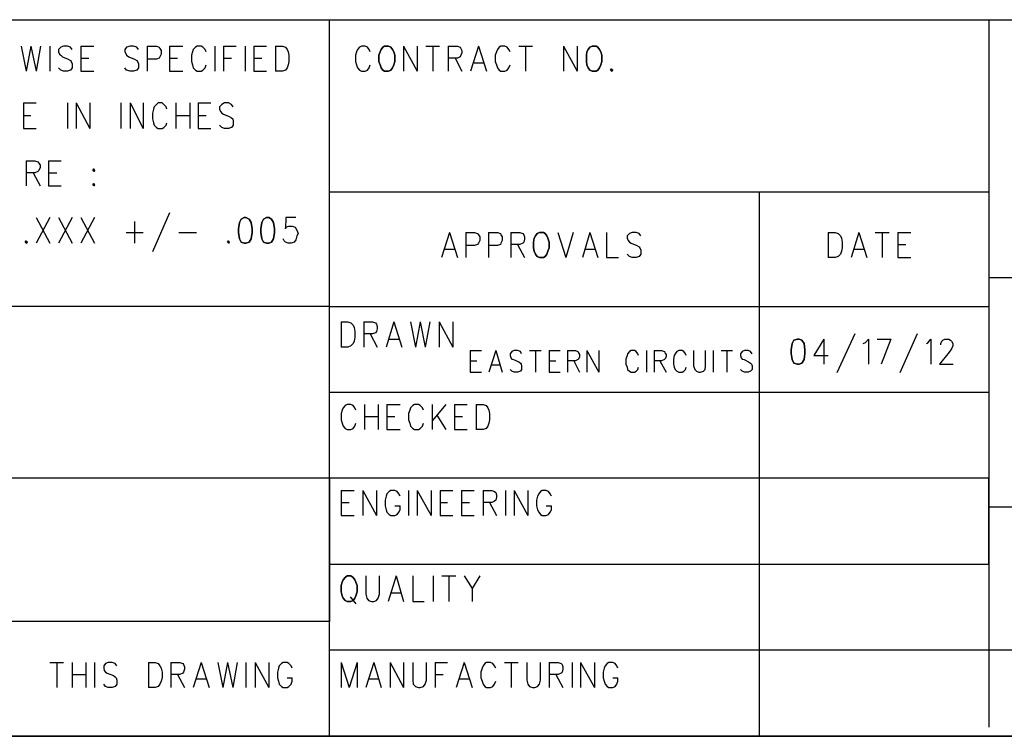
# Model space of a CAD drawing. Extents: x 12 to 27.9, y 10.8 to 21.2.
# Tile 9 of 17: x 23.8 to 25.5, y 10.8 to 12. Entities that reach past the tile are written whole.
import ezdxf

# ---------------------------------------------------------------- set-up
doc = ezdxf.new("R2010")
doc.units = 0
doc.layers.add('ASSYDWGTOP_pho', color=1, linetype='CONTINUOUS')

msp = doc.modelspace()

# ---------------------------------------------------------------- linework, layer by layer
at = {"layer": 'ASSYDWGTOP_pho'}
for points in [[(23.241, 12.048), (27.945, 12.048)], [(24.295, 10.798), (24.295, 12.048)], [(25.445, 12.048), (25.445, 10.814)], [(23.757, 12.002), (23.766, 11.958)], [(23.774, 12.002), (23.766, 11.958)], [(23.774, 12.002), (23.783, 11.958)], [(23.791, 12.002), (23.783, 11.958)], [(23.807, 12.002), (23.807, 11.958)], [(23.826, 12), (23.822, 11.996)], [(23.822, 11.996), (23.822, 11.992)], [(23.822, 11.992), (23.824, 11.988)], [(23.831, 12.002), (23.826, 12)], [(23.838, 12.002), (23.831, 12.002)], [(23.843, 12), (23.838, 12.002)], [(23.846, 11.996), (23.843, 12)], [(23.861, 12.002), (23.861, 11.958)], [(23.861, 12.002), (23.884, 12.002)], [(23.941, 12), (23.938, 11.996)], [(23.938, 11.996), (23.938, 11.992)], [(23.938, 11.992), (23.94, 11.988)], [(23.947, 12.002), (23.941, 12)], [(23.953, 12.002), (23.947, 12.002)], [(23.959, 12), (23.953, 12.002)], [(23.962, 11.996), (23.959, 12)], [(23.977, 12.002), (23.977, 11.958)], [(23.977, 12.002), (23.993, 12.002)], [(23.993, 12.002), (23.998, 12)], [(23.998, 12), (23.999, 11.998)], [(23.999, 11.998), (24.001, 11.994)], [(24.001, 11.994), (24.001, 11.988)], [(24.016, 12.002), (24.016, 11.958)], [(24.016, 12.002), (24.039, 12.002)], [(24.056, 11.992), (24.054, 11.986)], [(24.057, 11.996), (24.056, 11.992)], [(24.061, 12), (24.057, 11.996)], [(24.064, 12.002), (24.061, 12)], [(24.071, 12.002), (24.064, 12.002)], [(24.074, 12), (24.071, 12.002)], [(24.078, 11.996), (24.074, 12)], [(24.08, 11.992), (24.078, 11.996)], [(24.095, 12.002), (24.095, 11.958)], [(24.11, 12.002), (24.11, 11.958)], [(24.11, 12.002), (24.132, 12.002)], [(24.148, 12.002), (24.148, 11.958)], [(24.163, 12.002), (24.163, 11.958)], [(24.163, 12.002), (24.185, 12.002)], [(24.201, 12.002), (24.201, 11.958)], [(24.201, 12.002), (24.213, 12.002)], [(24.213, 12.002), (24.218, 12)], [(24.218, 12), (24.221, 11.996)], [(24.221, 11.996), (24.223, 11.992)], [(24.223, 11.992), (24.224, 11.986)], [(24.342, 11.992), (24.34, 11.986)], [(24.344, 11.996), (24.342, 11.992)], [(24.347, 12), (24.344, 11.996)], [(24.351, 12.002), (24.347, 12)], [(24.357, 12.002), (24.351, 12.002)], [(24.361, 12), (24.357, 12.002)], [(24.364, 11.996), (24.361, 12)], [(24.366, 11.992), (24.364, 11.996)], [(24.424, 12.002), (24.424, 11.958)], [(24.424, 12.002), (24.448, 11.958)], [(24.448, 12.002), (24.448, 11.958)], [(24.463, 12.002), (24.487, 12.002)], [(24.475, 12.002), (24.475, 11.958)], [(24.502, 12.002), (24.502, 11.958)], [(24.502, 12.002), (24.518, 12.002)], [(24.518, 12.002), (24.523, 12)], [(24.523, 12), (24.524, 11.998)], [(24.524, 11.998), (24.526, 11.994)], [(24.526, 11.99), (24.524, 11.986)], [(24.526, 11.994), (24.526, 11.99)], [(24.555, 12.002), (24.541, 11.958)], [(24.555, 12.002), (24.569, 11.958)], [(24.586, 11.992), (24.584, 11.986)], [(24.588, 11.996), (24.586, 11.992)], [(24.591, 12), (24.588, 11.996)], [(24.594, 12.002), (24.591, 12)], [(24.601, 12.002), (24.594, 12.002)], [(24.605, 12), (24.601, 12.002)], [(24.608, 11.996), (24.605, 12)], [(24.61, 11.992), (24.608, 11.996)], [(24.625, 12.002), (24.649, 12.002)], [(24.637, 12.002), (24.637, 11.958)], [(24.703, 12.002), (24.703, 11.958)], [(24.703, 12.002), (24.727, 11.958)], [(24.727, 12.002), (24.727, 11.958)], [(23.824, 11.988), (23.826, 11.986)], [(23.826, 11.986), (23.829, 11.983)], [(23.829, 11.983), (23.839, 11.979)], [(23.839, 11.979), (23.843, 11.977)], [(23.843, 11.977), (23.844, 11.975)], [(23.844, 11.975), (23.846, 11.971)], [(23.846, 11.971), (23.846, 11.964)], [(23.861, 11.981), (23.875, 11.981)], [(23.94, 11.988), (23.941, 11.986)], [(23.941, 11.986), (23.945, 11.983)], [(23.945, 11.983), (23.955, 11.979)], [(23.955, 11.979), (23.959, 11.977)], [(23.959, 11.977), (23.96, 11.975)], [(23.96, 11.975), (23.962, 11.971)], [(23.962, 11.971), (23.962, 11.964)], [(23.993, 11.979), (23.977, 11.979)], [(23.998, 11.981), (23.993, 11.979)], [(23.999, 11.983), (23.998, 11.981)], [(24.001, 11.988), (23.999, 11.983)], [(24.016, 11.981), (24.03, 11.981)], [(24.054, 11.986), (24.054, 11.975)], [(24.054, 11.975), (24.056, 11.969)], [(24.11, 11.981), (24.124, 11.981)], [(24.163, 11.981), (24.177, 11.981)], [(24.224, 11.975), (24.223, 11.969)], [(24.224, 11.986), (24.224, 11.975)], [(24.34, 11.986), (24.34, 11.975)], [(24.34, 11.975), (24.342, 11.969)], [(24.518, 11.981), (24.502, 11.981)], [(24.514, 11.981), (24.526, 11.958)], [(24.523, 11.983), (24.518, 11.981)], [(24.524, 11.986), (24.523, 11.983)], [(24.547, 11.973), (24.564, 11.973)], [(24.584, 11.986), (24.584, 11.975)], [(24.584, 11.975), (24.586, 11.969)], [(23.826, 11.96), (23.822, 11.964)], [(23.831, 11.958), (23.826, 11.96)], [(23.838, 11.958), (23.831, 11.958)], [(23.843, 11.96), (23.838, 11.958)], [(23.846, 11.964), (23.843, 11.96)], [(23.861, 11.958), (23.884, 11.958)], [(23.941, 11.96), (23.938, 11.964)], [(23.947, 11.958), (23.941, 11.96)], [(23.953, 11.958), (23.947, 11.958)], [(23.959, 11.96), (23.953, 11.958)], [(23.962, 11.964), (23.959, 11.96)], [(24.016, 11.958), (24.039, 11.958)], [(24.056, 11.969), (24.057, 11.964)], [(24.057, 11.964), (24.061, 11.96)], [(24.061, 11.96), (24.064, 11.958)], [(24.064, 11.958), (24.071, 11.958)], [(24.071, 11.958), (24.074, 11.96)], [(24.074, 11.96), (24.078, 11.964)], [(24.078, 11.964), (24.08, 11.969)], [(24.163, 11.958), (24.185, 11.958)], [(24.213, 11.958), (24.201, 11.958)], [(24.218, 11.96), (24.213, 11.958)], [(24.221, 11.964), (24.218, 11.96)], [(24.223, 11.969), (24.221, 11.964)], [(24.342, 11.969), (24.344, 11.964)], [(24.344, 11.964), (24.347, 11.96)], [(24.347, 11.96), (24.351, 11.958)], [(24.351, 11.958), (24.357, 11.958)], [(24.357, 11.958), (24.361, 11.96)], [(24.361, 11.96), (24.364, 11.964)], [(24.364, 11.964), (24.366, 11.969)], [(24.586, 11.969), (24.588, 11.964)], [(24.588, 11.964), (24.591, 11.96)], [(24.591, 11.96), (24.594, 11.958)], [(24.594, 11.958), (24.601, 11.958)], [(24.601, 11.958), (24.605, 11.96)], [(24.605, 11.96), (24.608, 11.964)], [(24.608, 11.964), (24.61, 11.969)], [(23.761, 11.903), (23.761, 11.858)], [(23.761, 11.903), (23.783, 11.903)], [(23.838, 11.903), (23.838, 11.858)], [(23.853, 11.903), (23.853, 11.858)], [(23.853, 11.903), (23.877, 11.858)], [(23.877, 11.903), (23.877, 11.858)], [(23.931, 11.903), (23.931, 11.858)], [(23.947, 11.903), (23.947, 11.858)], [(23.947, 11.903), (23.97, 11.858)], [(23.97, 11.903), (23.97, 11.858)], [(23.996, 11.903), (23.993, 11.9)], [(24.003, 11.903), (23.996, 11.903)], [(24.006, 11.9), (24.003, 11.903)], [(24.027, 11.903), (24.027, 11.858)], [(24.051, 11.903), (24.051, 11.858)], [(24.066, 11.903), (24.066, 11.858)], [(24.066, 11.903), (24.088, 11.903)], [(24.112, 11.903), (24.107, 11.9)], [(24.119, 11.903), (24.112, 11.903)], [(24.124, 11.9), (24.119, 11.903)], [(23.988, 11.892), (23.986, 11.885)], [(23.989, 11.896), (23.988, 11.892)], [(23.993, 11.9), (23.989, 11.896)], [(24.01, 11.896), (24.006, 11.9)], [(24.011, 11.892), (24.01, 11.896)], [(24.107, 11.9), (24.103, 11.896)], [(24.103, 11.896), (24.103, 11.892)], [(24.103, 11.892), (24.105, 11.888)], [(24.105, 11.888), (24.107, 11.885)], [(24.127, 11.896), (24.124, 11.9)], [(23.761, 11.881), (23.774, 11.881)], [(23.986, 11.885), (23.986, 11.875)], [(23.986, 11.875), (23.988, 11.868)], [(23.988, 11.868), (23.989, 11.864)], [(24.01, 11.864), (24.011, 11.868)], [(24.027, 11.881), (24.051, 11.881)], [(24.066, 11.881), (24.08, 11.881)], [(24.107, 11.885), (24.11, 11.883)], [(24.11, 11.883), (24.12, 11.879)], [(24.12, 11.879), (24.124, 11.877)], [(24.124, 11.877), (24.126, 11.875)], [(24.126, 11.875), (24.127, 11.871)], [(24.127, 11.871), (24.127, 11.864)], [(23.761, 11.858), (23.783, 11.858)], [(23.989, 11.864), (23.993, 11.86)], [(23.993, 11.86), (23.996, 11.858)], [(23.996, 11.858), (24.003, 11.858)], [(24.003, 11.858), (24.006, 11.86)], [(24.006, 11.86), (24.01, 11.864)], [(24.066, 11.858), (24.088, 11.858)], [(24.107, 11.86), (24.103, 11.864)], [(24.112, 11.858), (24.107, 11.86)], [(24.119, 11.858), (24.112, 11.858)], [(24.124, 11.86), (24.119, 11.858)], [(24.127, 11.864), (24.124, 11.86)], [(23.766, 11.802), (23.766, 11.758)], [(23.766, 11.802), (23.781, 11.802)], [(23.781, 11.802), (23.786, 11.8)], [(23.786, 11.8), (23.788, 11.798)], [(23.805, 11.802), (23.805, 11.758)], [(23.805, 11.802), (23.827, 11.802)], [(23.786, 11.783), (23.781, 11.781)], [(23.788, 11.785), (23.786, 11.783)], [(23.788, 11.798), (23.79, 11.794)], [(23.79, 11.79), (23.788, 11.785)], [(23.79, 11.794), (23.79, 11.79)], [(23.781, 11.781), (23.766, 11.781)], [(23.778, 11.781), (23.79, 11.758)], [(23.805, 11.781), (23.819, 11.781)], [(23.805, 11.758), (23.827, 11.758)], [(24.295, 11.748), (25.445, 11.748)], [(25.045, 10.798), (25.045, 11.748)], [(23.783, 11.703), (23.807, 11.658)], [(23.807, 11.703), (23.783, 11.658)], [(23.822, 11.703), (23.846, 11.658)], [(23.846, 11.703), (23.822, 11.658)], [(23.861, 11.703), (23.885, 11.658)], [(23.885, 11.703), (23.861, 11.658)], [(24.016, 11.711), (23.986, 11.643)], [(24.219, 11.703), (24.218, 11.683)], [(24.236, 11.703), (24.219, 11.703)], [(23.955, 11.696), (23.955, 11.658)], [(24.218, 11.683), (24.219, 11.686)], [(24.219, 11.686), (24.224, 11.688)], [(24.224, 11.688), (24.23, 11.688)], [(24.23, 11.688), (24.235, 11.686)], [(24.235, 11.686), (24.238, 11.681)], [(24.238, 11.681), (24.24, 11.675)], [(23.94, 11.677), (23.97, 11.677)], [(24.032, 11.677), (24.063, 11.677)], [(24.216, 11.662), (24.214, 11.666)], [(24.218, 11.66), (24.216, 11.662)], [(24.236, 11.664), (24.233, 11.66)], [(24.238, 11.671), (24.236, 11.664)], [(24.24, 11.675), (24.238, 11.671)], [(24.504, 11.677), (24.49, 11.633)], [(24.504, 11.677), (24.518, 11.633)], [(24.533, 11.677), (24.533, 11.633)], [(24.533, 11.677), (24.548, 11.677)], [(24.548, 11.677), (24.553, 11.675)], [(24.553, 11.675), (24.555, 11.673)], [(24.555, 11.673), (24.557, 11.669)], [(24.557, 11.663), (24.555, 11.658)], [(24.557, 11.669), (24.557, 11.663)], [(24.572, 11.677), (24.572, 11.633)], [(24.572, 11.677), (24.588, 11.677)], [(24.588, 11.677), (24.593, 11.675)], [(24.593, 11.675), (24.594, 11.673)], [(24.594, 11.673), (24.596, 11.669)], [(24.596, 11.663), (24.594, 11.658)], [(24.596, 11.669), (24.596, 11.663)], [(24.611, 11.677), (24.611, 11.633)], [(24.611, 11.677), (24.627, 11.677)], [(24.627, 11.677), (24.632, 11.675)], [(24.632, 11.675), (24.634, 11.673)], [(24.634, 11.673), (24.635, 11.669)], [(24.635, 11.665), (24.634, 11.66)], [(24.635, 11.669), (24.635, 11.665)], [(24.693, 11.677), (24.707, 11.633)], [(24.72, 11.677), (24.707, 11.633)], [(24.749, 11.677), (24.736, 11.633)], [(24.749, 11.677), (24.763, 11.633)], [(24.778, 11.677), (24.778, 11.633)], [(24.818, 11.675), (24.814, 11.671)], [(24.814, 11.671), (24.814, 11.667)], [(24.814, 11.667), (24.816, 11.663)], [(24.816, 11.663), (24.818, 11.66)], [(24.823, 11.677), (24.818, 11.675)], [(24.83, 11.677), (24.823, 11.677)], [(24.835, 11.675), (24.83, 11.677)], [(24.838, 11.671), (24.835, 11.675)], [(25.165, 11.677), (25.165, 11.633)], [(25.165, 11.677), (25.177, 11.677)], [(25.177, 11.677), (25.182, 11.675)], [(25.182, 11.675), (25.186, 11.671)], [(25.186, 11.671), (25.188, 11.667)], [(25.188, 11.667), (25.189, 11.66)], [(25.218, 11.677), (25.205, 11.633)], [(25.218, 11.677), (25.232, 11.633)], [(25.247, 11.677), (25.271, 11.677)], [(25.259, 11.677), (25.259, 11.633)], [(25.286, 11.677), (25.286, 11.633)], [(25.286, 11.677), (25.309, 11.677)], [(24.223, 11.658), (24.218, 11.66)], [(24.228, 11.658), (24.223, 11.658)], [(24.233, 11.66), (24.228, 11.658)], [(24.495, 11.648), (24.513, 11.648)], [(24.548, 11.654), (24.533, 11.654)], [(24.553, 11.656), (24.548, 11.654)], [(24.555, 11.658), (24.553, 11.656)], [(24.588, 11.654), (24.572, 11.654)], [(24.593, 11.656), (24.588, 11.654)], [(24.594, 11.658), (24.593, 11.656)], [(24.627, 11.656), (24.611, 11.656)], [(24.623, 11.656), (24.635, 11.633)], [(24.632, 11.658), (24.627, 11.656)], [(24.634, 11.66), (24.632, 11.658)], [(24.741, 11.648), (24.758, 11.648)], [(24.818, 11.66), (24.821, 11.658)], [(24.821, 11.658), (24.831, 11.654)], [(24.831, 11.654), (24.835, 11.652)], [(24.835, 11.652), (24.836, 11.65)], [(24.836, 11.65), (24.838, 11.646)], [(24.838, 11.646), (24.838, 11.639)], [(25.189, 11.65), (25.188, 11.644)], [(25.189, 11.66), (25.189, 11.65)], [(25.21, 11.648), (25.227, 11.648)], [(25.286, 11.656), (25.3, 11.656)], [(24.778, 11.633), (24.799, 11.633)], [(24.818, 11.635), (24.814, 11.639)], [(24.823, 11.633), (24.818, 11.635)], [(24.83, 11.633), (24.823, 11.633)], [(24.835, 11.635), (24.83, 11.633)], [(24.838, 11.639), (24.835, 11.635)], [(25.177, 11.633), (25.165, 11.633)], [(25.182, 11.635), (25.177, 11.633)], [(25.186, 11.639), (25.182, 11.635)], [(25.188, 11.644), (25.186, 11.639)], [(25.286, 11.633), (25.309, 11.633)], [(27.941, 11.598), (25.445, 11.598)], [(25.445, 11.598), (25.445, 11.198)], [(24.295, 11.548), (23.245, 11.548)], [(24.295, 11.548), (25.445, 11.548)], [(24.315, 11.521), (24.315, 11.477)], [(24.315, 11.521), (24.327, 11.521)], [(24.327, 11.521), (24.332, 11.519)], [(24.332, 11.519), (24.336, 11.515)], [(24.336, 11.515), (24.338, 11.511)], [(24.338, 11.511), (24.339, 11.504)], [(24.355, 11.521), (24.355, 11.477)], [(24.355, 11.521), (24.37, 11.521)], [(24.37, 11.521), (24.375, 11.519)], [(24.375, 11.519), (24.377, 11.517)], [(24.377, 11.517), (24.378, 11.513)], [(24.378, 11.509), (24.377, 11.504)], [(24.378, 11.513), (24.378, 11.509)], [(24.407, 11.521), (24.394, 11.477)], [(24.407, 11.521), (24.421, 11.477)], [(24.436, 11.521), (24.445, 11.477)], [(24.453, 11.521), (24.445, 11.477)], [(24.453, 11.521), (24.462, 11.477)], [(24.47, 11.521), (24.462, 11.477)], [(24.486, 11.521), (24.486, 11.477)], [(24.486, 11.521), (24.51, 11.477)], [(24.51, 11.521), (24.51, 11.477)], [(24.339, 11.494), (24.338, 11.487)], [(24.339, 11.504), (24.339, 11.494)], [(24.37, 11.5), (24.355, 11.5)], [(24.366, 11.5), (24.378, 11.477)], [(24.375, 11.502), (24.37, 11.5)], [(24.377, 11.504), (24.375, 11.502)], [(24.399, 11.491), (24.416, 11.491)], [(25.157, 11.491), (25.14, 11.462)], [(25.157, 11.491), (25.157, 11.447)], [(25.211, 11.5), (25.18, 11.432)], [(25.23, 11.485), (25.235, 11.491)], [(25.235, 11.491), (25.235, 11.447)], [(25.25, 11.491), (25.274, 11.491)], [(25.274, 11.491), (25.257, 11.447)], [(25.32, 11.5), (25.29, 11.432)], [(25.339, 11.485), (25.344, 11.491)], [(25.344, 11.491), (25.344, 11.447)], [(25.365, 11.489), (25.368, 11.491)], [(25.368, 11.491), (25.375, 11.491)], [(25.375, 11.491), (25.378, 11.489)], [(24.327, 11.477), (24.315, 11.477)], [(24.332, 11.479), (24.327, 11.477)], [(24.336, 11.483), (24.332, 11.479)], [(24.338, 11.487), (24.336, 11.483)], [(25.226, 11.483), (25.23, 11.485)], [(25.336, 11.483), (25.339, 11.485)], [(25.361, 11.483), (25.363, 11.487)], [(25.361, 11.481), (25.361, 11.483)], [(25.363, 11.487), (25.365, 11.489)], [(25.38, 11.474), (25.376, 11.468)], [(25.378, 11.489), (25.38, 11.487)], [(25.38, 11.487), (25.382, 11.483)], [(25.382, 11.479), (25.38, 11.474)], [(25.382, 11.483), (25.382, 11.479)], [(24.54, 11.471), (24.54, 11.433)], [(24.54, 11.471), (24.56, 11.471)], [(24.585, 11.471), (24.573, 11.433)], [(24.585, 11.471), (24.596, 11.433)], [(24.613, 11.469), (24.61, 11.465)], [(24.61, 11.465), (24.61, 11.462)], [(24.61, 11.462), (24.611, 11.458)], [(24.611, 11.458), (24.613, 11.456)], [(24.617, 11.471), (24.613, 11.469)], [(24.613, 11.456), (24.616, 11.455)], [(24.623, 11.471), (24.617, 11.471)], [(24.628, 11.469), (24.623, 11.471)], [(24.63, 11.465), (24.628, 11.469)], [(24.644, 11.471), (24.664, 11.471)], [(24.654, 11.471), (24.654, 11.433)], [(24.678, 11.471), (24.678, 11.433)], [(24.678, 11.471), (24.697, 11.471)], [(24.71, 11.471), (24.71, 11.433)], [(24.71, 11.471), (24.724, 11.471)], [(24.724, 11.471), (24.728, 11.469)], [(24.728, 11.469), (24.729, 11.467)], [(24.729, 11.456), (24.728, 11.455)], [(24.729, 11.467), (24.731, 11.464)], [(24.731, 11.46), (24.729, 11.456)], [(24.731, 11.464), (24.731, 11.46)], [(24.744, 11.471), (24.744, 11.433)], [(24.744, 11.471), (24.765, 11.433)], [(24.765, 11.471), (24.765, 11.433)], [(24.814, 11.462), (24.812, 11.456)], [(24.812, 11.456), (24.812, 11.447)], [(24.815, 11.465), (24.814, 11.462)], [(24.818, 11.469), (24.815, 11.465)], [(24.821, 11.471), (24.818, 11.469)], [(24.827, 11.471), (24.821, 11.471)], [(24.83, 11.469), (24.827, 11.471)], [(24.833, 11.465), (24.83, 11.469)], [(24.834, 11.462), (24.833, 11.465)], [(24.848, 11.471), (24.848, 11.433)], [(24.861, 11.471), (24.861, 11.433)], [(24.861, 11.471), (24.874, 11.471)], [(24.874, 11.471), (24.879, 11.469)], [(24.879, 11.469), (24.88, 11.467)], [(24.88, 11.456), (24.879, 11.455)], [(24.88, 11.467), (24.882, 11.464)], [(24.882, 11.46), (24.88, 11.456)], [(24.882, 11.464), (24.882, 11.46)], [(24.896, 11.462), (24.895, 11.456)], [(24.895, 11.456), (24.895, 11.447)], [(24.898, 11.465), (24.896, 11.462)], [(24.901, 11.469), (24.898, 11.465)], [(24.904, 11.471), (24.901, 11.469)], [(24.91, 11.471), (24.904, 11.471)], [(24.913, 11.469), (24.91, 11.471)], [(24.916, 11.465), (24.913, 11.469)], [(24.917, 11.462), (24.916, 11.465)], [(24.93, 11.471), (24.93, 11.444)], [(24.951, 11.444), (24.951, 11.471)], [(24.964, 11.471), (24.964, 11.433)], [(24.978, 11.471), (24.998, 11.471)], [(24.988, 11.471), (24.988, 11.433)], [(25.015, 11.469), (25.012, 11.465)], [(25.012, 11.465), (25.012, 11.462)], [(25.012, 11.462), (25.013, 11.458)], [(25.013, 11.458), (25.015, 11.456)], [(25.019, 11.471), (25.015, 11.469)], [(25.015, 11.456), (25.018, 11.455)], [(25.025, 11.471), (25.019, 11.471)], [(25.029, 11.469), (25.025, 11.471)], [(25.032, 11.465), (25.029, 11.469)], [(25.14, 11.462), (25.165, 11.462)], [(25.376, 11.468), (25.359, 11.447)], [(24.54, 11.453), (24.552, 11.453)], [(24.577, 11.446), (24.592, 11.446)], [(24.616, 11.455), (24.625, 11.451)], [(24.625, 11.451), (24.628, 11.449)], [(24.628, 11.449), (24.629, 11.447)], [(24.629, 11.447), (24.63, 11.444)], [(24.63, 11.444), (24.63, 11.438)], [(24.678, 11.453), (24.69, 11.453)], [(24.724, 11.453), (24.71, 11.453)], [(24.721, 11.453), (24.731, 11.433)], [(24.728, 11.455), (24.724, 11.453)], [(24.812, 11.447), (24.814, 11.442)], [(24.814, 11.442), (24.815, 11.438)], [(24.833, 11.438), (24.834, 11.442)], [(24.874, 11.453), (24.861, 11.453)], [(24.871, 11.453), (24.882, 11.433)], [(24.879, 11.455), (24.874, 11.453)], [(24.895, 11.447), (24.896, 11.442)], [(24.896, 11.442), (24.898, 11.438)], [(24.916, 11.438), (24.917, 11.442)], [(24.93, 11.444), (24.932, 11.438)], [(24.95, 11.438), (24.951, 11.444)], [(25.018, 11.455), (25.026, 11.451)], [(25.026, 11.451), (25.029, 11.449)], [(25.029, 11.449), (25.031, 11.447)], [(25.031, 11.447), (25.032, 11.444)], [(25.032, 11.444), (25.032, 11.438)], [(25.359, 11.447), (25.383, 11.447)], [(24.54, 11.433), (24.56, 11.433)], [(24.613, 11.435), (24.61, 11.438)], [(24.617, 11.433), (24.613, 11.435)], [(24.623, 11.433), (24.617, 11.433)], [(24.628, 11.435), (24.623, 11.433)], [(24.63, 11.438), (24.628, 11.435)], [(24.678, 11.433), (24.697, 11.433)], [(24.815, 11.438), (24.818, 11.435)], [(24.818, 11.435), (24.821, 11.433)], [(24.821, 11.433), (24.827, 11.433)], [(24.827, 11.433), (24.83, 11.435)], [(24.83, 11.435), (24.833, 11.438)], [(24.898, 11.438), (24.901, 11.435)], [(24.901, 11.435), (24.904, 11.433)], [(24.904, 11.433), (24.91, 11.433)], [(24.91, 11.433), (24.913, 11.435)], [(24.913, 11.435), (24.916, 11.438)], [(24.932, 11.438), (24.935, 11.435)], [(24.935, 11.435), (24.939, 11.433)], [(24.939, 11.433), (24.942, 11.433)], [(24.942, 11.433), (24.947, 11.435)], [(24.947, 11.435), (24.95, 11.438)], [(25.015, 11.435), (25.012, 11.438)], [(25.019, 11.433), (25.015, 11.435)], [(25.025, 11.433), (25.019, 11.433)], [(25.029, 11.435), (25.025, 11.433)], [(25.032, 11.438), (25.029, 11.435)], [(24.295, 11.398), (25.445, 11.398)], [(24.319, 11.371), (24.317, 11.367)], [(24.322, 11.375), (24.319, 11.371)], [(24.326, 11.377), (24.322, 11.375)], [(24.332, 11.377), (24.326, 11.377)], [(24.336, 11.375), (24.332, 11.377)], [(24.339, 11.371), (24.336, 11.375)], [(24.341, 11.367), (24.339, 11.371)], [(24.356, 11.377), (24.356, 11.333)], [(24.38, 11.377), (24.38, 11.333)], [(24.395, 11.377), (24.395, 11.333)], [(24.395, 11.377), (24.418, 11.377)], [(24.436, 11.371), (24.435, 11.367)], [(24.44, 11.375), (24.436, 11.371)], [(24.443, 11.377), (24.44, 11.375)], [(24.45, 11.377), (24.443, 11.377)], [(24.453, 11.375), (24.45, 11.377)], [(24.457, 11.371), (24.453, 11.375)], [(24.459, 11.367), (24.457, 11.371)], [(24.474, 11.377), (24.474, 11.333)], [(24.498, 11.377), (24.474, 11.348)], [(24.513, 11.377), (24.513, 11.333)], [(24.513, 11.377), (24.535, 11.377)], [(24.551, 11.377), (24.551, 11.333)], [(24.551, 11.377), (24.563, 11.377)], [(24.563, 11.377), (24.568, 11.375)], [(24.568, 11.375), (24.571, 11.371)], [(24.571, 11.371), (24.573, 11.367)], [(24.317, 11.367), (24.315, 11.361)], [(24.315, 11.361), (24.315, 11.35)], [(24.356, 11.356), (24.38, 11.356)], [(24.395, 11.356), (24.409, 11.356)], [(24.435, 11.367), (24.433, 11.361)], [(24.433, 11.361), (24.433, 11.35)], [(24.482, 11.358), (24.498, 11.333)], [(24.513, 11.356), (24.527, 11.356)], [(24.573, 11.367), (24.574, 11.361)], [(24.574, 11.361), (24.574, 11.35)], [(24.315, 11.35), (24.317, 11.344)], [(24.317, 11.344), (24.319, 11.339)], [(24.319, 11.339), (24.322, 11.335)], [(24.336, 11.335), (24.339, 11.339)], [(24.339, 11.339), (24.341, 11.344)], [(24.433, 11.35), (24.435, 11.344)], [(24.435, 11.344), (24.436, 11.339)], [(24.436, 11.339), (24.44, 11.335)], [(24.453, 11.335), (24.457, 11.339)], [(24.457, 11.339), (24.459, 11.344)], [(24.571, 11.339), (24.568, 11.335)], [(24.573, 11.344), (24.571, 11.339)], [(24.574, 11.35), (24.573, 11.344)], [(24.322, 11.335), (24.326, 11.333)], [(24.326, 11.333), (24.332, 11.333)], [(24.332, 11.333), (24.336, 11.335)], [(24.395, 11.333), (24.418, 11.333)], [(24.44, 11.335), (24.443, 11.333)], [(24.443, 11.333), (24.45, 11.333)], [(24.45, 11.333), (24.453, 11.335)], [(24.513, 11.333), (24.535, 11.333)], [(24.563, 11.333), (24.551, 11.333)], [(24.568, 11.335), (24.563, 11.333)], [(24.295, 11.248), (23.245, 11.248)], [(25.445, 11.248), (24.295, 11.248)], [(24.295, 11.248), (24.295, 10.998)], [(25.445, 11.098), (25.445, 11.248)], [(24.315, 11.227), (24.315, 11.183)], [(24.315, 11.227), (24.338, 11.227)], [(24.353, 11.227), (24.353, 11.183)], [(24.353, 11.227), (24.377, 11.183)], [(24.377, 11.227), (24.377, 11.183)], [(24.394, 11.217), (24.392, 11.21)], [(24.395, 11.221), (24.394, 11.217)], [(24.399, 11.225), (24.395, 11.221)], [(24.402, 11.227), (24.399, 11.225)], [(24.409, 11.227), (24.402, 11.227)], [(24.413, 11.225), (24.409, 11.227)], [(24.416, 11.221), (24.413, 11.225)], [(24.418, 11.217), (24.416, 11.221)], [(24.433, 11.227), (24.433, 11.183)], [(24.448, 11.227), (24.448, 11.183)], [(24.448, 11.227), (24.472, 11.183)], [(24.472, 11.227), (24.472, 11.183)], [(24.488, 11.227), (24.488, 11.183)], [(24.488, 11.227), (24.51, 11.227)], [(24.525, 11.227), (24.525, 11.183)], [(24.525, 11.227), (24.547, 11.227)], [(24.563, 11.227), (24.563, 11.183)], [(24.563, 11.227), (24.578, 11.227)], [(24.578, 11.227), (24.583, 11.225)], [(24.583, 11.225), (24.585, 11.223)], [(24.585, 11.223), (24.586, 11.219)], [(24.586, 11.219), (24.586, 11.215)], [(24.602, 11.227), (24.602, 11.183)], [(24.617, 11.227), (24.617, 11.183)], [(24.617, 11.227), (24.641, 11.183)], [(24.641, 11.227), (24.641, 11.183)], [(24.658, 11.217), (24.656, 11.21)], [(24.66, 11.221), (24.658, 11.217)], [(24.663, 11.225), (24.66, 11.221)], [(24.666, 11.227), (24.663, 11.225)], [(24.673, 11.227), (24.666, 11.227)], [(24.677, 11.225), (24.673, 11.227)], [(24.68, 11.221), (24.677, 11.225)], [(24.682, 11.217), (24.68, 11.221)], [(24.315, 11.206), (24.329, 11.206)], [(24.392, 11.21), (24.392, 11.2)], [(24.392, 11.2), (24.394, 11.193)], [(24.409, 11.2), (24.418, 11.2)], [(24.418, 11.193), (24.418, 11.2)], [(24.488, 11.206), (24.501, 11.206)], [(24.525, 11.206), (24.539, 11.206)], [(24.578, 11.206), (24.563, 11.206)], [(24.574, 11.206), (24.586, 11.183)], [(24.583, 11.208), (24.578, 11.206)], [(24.585, 11.21), (24.583, 11.208)], [(24.586, 11.215), (24.585, 11.21)], [(24.656, 11.21), (24.656, 11.2)], [(24.656, 11.2), (24.658, 11.193)], [(24.673, 11.2), (24.682, 11.2)], [(24.682, 11.193), (24.682, 11.2)], [(24.315, 11.183), (24.338, 11.183)], [(24.394, 11.193), (24.395, 11.189)], [(24.395, 11.189), (24.399, 11.185)], [(24.399, 11.185), (24.402, 11.183)], [(24.402, 11.183), (24.409, 11.183)], [(24.409, 11.183), (24.413, 11.185)], [(24.413, 11.185), (24.416, 11.189)], [(24.416, 11.189), (24.418, 11.193)], [(24.488, 11.183), (24.51, 11.183)], [(24.525, 11.183), (24.547, 11.183)], [(24.658, 11.193), (24.66, 11.189)], [(24.66, 11.189), (24.663, 11.185)], [(24.663, 11.185), (24.666, 11.183)], [(24.666, 11.183), (24.673, 11.183)], [(24.673, 11.183), (24.677, 11.185)], [(24.677, 11.185), (24.68, 11.189)], [(24.68, 11.189), (24.682, 11.193)], [(25.445, 11.198), (27.945, 11.198)], [(24.295, 10.948), (24.295, 11.098)], [(24.295, 11.098), (25.445, 11.098)], [(24.358, 11.078), (24.358, 11.046)], [(24.382, 11.046), (24.382, 11.078)], [(24.411, 11.078), (24.397, 11.033)], [(24.411, 11.078), (24.424, 11.033)], [(24.44, 11.078), (24.44, 11.033)], [(24.476, 11.078), (24.476, 11.033)], [(24.491, 11.078), (24.515, 11.078)], [(24.503, 11.078), (24.503, 11.033)], [(24.53, 11.078), (24.544, 11.056)], [(24.557, 11.078), (24.544, 11.056)], [(24.358, 11.046), (24.36, 11.039)], [(24.38, 11.039), (24.382, 11.046)], [(24.402, 11.048), (24.419, 11.048)], [(24.544, 11.056), (24.544, 11.033)], [(24.331, 11.041), (24.341, 11.029)], [(24.36, 11.039), (24.363, 11.035)], [(24.363, 11.035), (24.368, 11.033)], [(24.368, 11.033), (24.372, 11.033)], [(24.372, 11.033), (24.377, 11.035)], [(24.377, 11.035), (24.38, 11.039)], [(24.44, 11.033), (24.46, 11.033)], [(24.295, 10.998), (23.241, 10.998)], [(27.945, 10.948), (24.295, 10.948)], [(23.807, 10.927), (23.831, 10.927)], [(23.819, 10.927), (23.819, 10.883)], [(23.846, 10.927), (23.846, 10.883)], [(23.87, 10.927), (23.87, 10.883)], [(23.885, 10.927), (23.885, 10.883)], [(23.904, 10.925), (23.901, 10.921)], [(23.909, 10.927), (23.904, 10.925)], [(23.916, 10.927), (23.909, 10.927)], [(23.921, 10.925), (23.916, 10.927)], [(23.924, 10.921), (23.921, 10.925)], [(23.979, 10.927), (23.979, 10.883)], [(23.979, 10.927), (23.991, 10.927)], [(23.991, 10.927), (23.996, 10.925)], [(23.996, 10.925), (23.999, 10.921)], [(24.018, 10.927), (24.018, 10.883)], [(24.018, 10.927), (24.034, 10.927)], [(24.034, 10.927), (24.039, 10.925)], [(24.039, 10.925), (24.04, 10.923)], [(24.071, 10.927), (24.057, 10.883)], [(24.071, 10.927), (24.085, 10.883)], [(24.1, 10.927), (24.109, 10.883)], [(24.117, 10.927), (24.109, 10.883)], [(24.117, 10.927), (24.126, 10.883)], [(24.134, 10.927), (24.126, 10.883)], [(24.149, 10.927), (24.149, 10.883)], [(24.165, 10.927), (24.165, 10.883)], [(24.165, 10.927), (24.189, 10.883)], [(24.189, 10.927), (24.189, 10.883)], [(24.211, 10.925), (24.207, 10.921)], [(24.214, 10.927), (24.211, 10.925)], [(24.221, 10.927), (24.214, 10.927)], [(24.224, 10.925), (24.221, 10.927)], [(24.228, 10.921), (24.224, 10.925)], [(24.315, 10.927), (24.315, 10.883)], [(24.315, 10.927), (24.329, 10.883)], [(24.343, 10.927), (24.329, 10.883)], [(24.343, 10.927), (24.343, 10.883)], [(24.372, 10.927), (24.358, 10.883)], [(24.372, 10.927), (24.385, 10.883)], [(24.401, 10.927), (24.401, 10.883)], [(24.401, 10.927), (24.424, 10.883)], [(24.424, 10.927), (24.424, 10.883)], [(24.44, 10.927), (24.44, 10.896)], [(24.464, 10.896), (24.464, 10.927)], [(24.479, 10.927), (24.479, 10.883)], [(24.479, 10.927), (24.501, 10.927)], [(24.53, 10.927), (24.516, 10.883)], [(24.53, 10.927), (24.544, 10.883)], [(24.566, 10.925), (24.563, 10.921)], [(24.569, 10.927), (24.566, 10.925)], [(24.576, 10.927), (24.569, 10.927)], [(24.58, 10.925), (24.576, 10.927)], [(24.583, 10.921), (24.58, 10.925)], [(24.6, 10.927), (24.624, 10.927)], [(24.612, 10.927), (24.612, 10.883)], [(24.639, 10.927), (24.639, 10.896)], [(24.663, 10.896), (24.663, 10.927)], [(24.678, 10.927), (24.678, 10.883)], [(24.678, 10.927), (24.694, 10.927)], [(24.694, 10.927), (24.699, 10.925)], [(24.699, 10.925), (24.701, 10.923)], [(24.718, 10.927), (24.718, 10.883)], [(24.733, 10.927), (24.733, 10.883)], [(24.733, 10.927), (24.757, 10.883)], [(24.757, 10.927), (24.757, 10.883)], [(24.779, 10.925), (24.776, 10.921)], [(24.782, 10.927), (24.779, 10.925)], [(24.789, 10.927), (24.782, 10.927)], [(24.793, 10.925), (24.789, 10.927)], [(24.796, 10.921), (24.793, 10.925)], [(23.901, 10.921), (23.901, 10.917)], [(23.901, 10.917), (23.902, 10.913)], [(23.902, 10.913), (23.904, 10.91)], [(23.904, 10.91), (23.907, 10.908)], [(23.907, 10.908), (23.918, 10.904)], [(23.999, 10.921), (24.001, 10.917)], [(24.001, 10.917), (24.003, 10.91)], [(24.003, 10.91), (24.003, 10.9)], [(24.039, 10.908), (24.034, 10.906)], [(24.04, 10.91), (24.039, 10.908)], [(24.04, 10.923), (24.042, 10.919)], [(24.042, 10.915), (24.04, 10.91)], [(24.042, 10.919), (24.042, 10.915)], [(24.206, 10.917), (24.204, 10.91)], [(24.204, 10.91), (24.204, 10.9)], [(24.207, 10.921), (24.206, 10.917)], [(24.23, 10.917), (24.228, 10.921)], [(24.561, 10.917), (24.559, 10.91)], [(24.559, 10.91), (24.559, 10.9)], [(24.563, 10.921), (24.561, 10.917)], [(24.585, 10.917), (24.583, 10.921)], [(24.699, 10.908), (24.694, 10.906)], [(24.701, 10.91), (24.699, 10.908)], [(24.701, 10.923), (24.702, 10.919)], [(24.702, 10.915), (24.701, 10.91)], [(24.702, 10.919), (24.702, 10.915)], [(24.774, 10.917), (24.772, 10.91)], [(24.772, 10.91), (24.772, 10.9)], [(24.776, 10.921), (24.774, 10.917)], [(24.798, 10.917), (24.796, 10.921)], [(23.846, 10.906), (23.87, 10.906)], [(23.904, 10.885), (23.901, 10.889)], [(23.918, 10.904), (23.921, 10.902)], [(23.921, 10.902), (23.923, 10.9)], [(23.924, 10.889), (23.921, 10.885)], [(23.923, 10.9), (23.924, 10.896)], [(23.924, 10.896), (23.924, 10.889)], [(23.999, 10.889), (23.996, 10.885)], [(24.001, 10.894), (23.999, 10.889)], [(24.003, 10.9), (24.001, 10.894)], [(24.034, 10.906), (24.018, 10.906)], [(24.03, 10.906), (24.042, 10.883)], [(24.063, 10.898), (24.08, 10.898)], [(24.204, 10.9), (24.206, 10.894)], [(24.206, 10.894), (24.207, 10.889)], [(24.207, 10.889), (24.211, 10.885)], [(24.221, 10.9), (24.23, 10.9)], [(24.224, 10.885), (24.228, 10.889)], [(24.228, 10.889), (24.23, 10.894)], [(24.23, 10.894), (24.23, 10.9)], [(24.363, 10.898), (24.38, 10.898)], [(24.44, 10.896), (24.441, 10.889)], [(24.441, 10.889), (24.445, 10.885)], [(24.459, 10.885), (24.462, 10.889)], [(24.462, 10.889), (24.464, 10.896)], [(24.479, 10.906), (24.493, 10.906)], [(24.522, 10.898), (24.539, 10.898)], [(24.559, 10.9), (24.561, 10.894)], [(24.561, 10.894), (24.563, 10.889)], [(24.563, 10.889), (24.566, 10.885)], [(24.58, 10.885), (24.583, 10.889)], [(24.583, 10.889), (24.585, 10.894)], [(24.639, 10.896), (24.641, 10.889)], [(24.641, 10.889), (24.644, 10.885)], [(24.658, 10.885), (24.661, 10.889)], [(24.661, 10.889), (24.663, 10.896)], [(24.694, 10.906), (24.678, 10.906)], [(24.69, 10.906), (24.702, 10.883)], [(24.772, 10.9), (24.774, 10.894)], [(24.774, 10.894), (24.776, 10.889)], [(24.776, 10.889), (24.779, 10.885)], [(24.789, 10.9), (24.798, 10.9)], [(24.793, 10.885), (24.796, 10.889)], [(24.796, 10.889), (24.798, 10.894)], [(24.798, 10.894), (24.798, 10.9)], [(23.909, 10.883), (23.904, 10.885)], [(23.916, 10.883), (23.909, 10.883)], [(23.921, 10.885), (23.916, 10.883)], [(23.991, 10.883), (23.979, 10.883)], [(23.996, 10.885), (23.991, 10.883)], [(24.211, 10.885), (24.214, 10.883)], [(24.214, 10.883), (24.221, 10.883)], [(24.221, 10.883), (24.224, 10.885)], [(24.445, 10.885), (24.45, 10.883)], [(24.45, 10.883), (24.453, 10.883)], [(24.453, 10.883), (24.459, 10.885)], [(24.566, 10.885), (24.569, 10.883)], [(24.569, 10.883), (24.576, 10.883)], [(24.576, 10.883), (24.58, 10.885)], [(24.644, 10.885), (24.649, 10.883)], [(24.649, 10.883), (24.653, 10.883)], [(24.653, 10.883), (24.658, 10.885)], [(24.779, 10.885), (24.782, 10.883)], [(24.782, 10.883), (24.789, 10.883)], [(24.789, 10.883), (24.793, 10.885)], [(27.941, 10.798), (23.241, 10.798)], [(24.291, 10.798), (25.045, 10.798)]]:
    msp.add_lwpolyline(points, dxfattribs=at)
for points in [[(24.383, 11.992), (24.381, 11.986)], [(24.385, 11.996), (24.383, 11.992)], [(24.388, 12), (24.385, 11.996)], [(24.391, 12.002), (24.388, 12)], [(24.398, 12.002), (24.391, 12.002)], [(24.402, 12), (24.398, 12.002)], [(24.405, 11.996), (24.402, 12)], [(24.407, 11.992), (24.405, 11.996)], [(24.409, 11.986), (24.407, 11.992)], [(24.744, 11.992), (24.743, 11.986)], [(24.746, 11.996), (24.744, 11.992)], [(24.749, 12), (24.746, 11.996)], [(24.753, 12.002), (24.749, 12)], [(24.76, 12.002), (24.753, 12.002)], [(24.763, 12), (24.76, 12.002)], [(24.766, 11.996), (24.763, 12)], [(24.768, 11.992), (24.766, 11.996)], [(24.77, 11.986), (24.768, 11.992)], [(24.381, 11.986), (24.381, 11.975)], [(24.381, 11.975), (24.383, 11.969)], [(24.407, 11.969), (24.409, 11.975)], [(24.409, 11.975), (24.409, 11.986)], [(24.743, 11.986), (24.743, 11.975)], [(24.743, 11.975), (24.744, 11.969)], [(24.768, 11.969), (24.77, 11.975)], [(24.77, 11.975), (24.77, 11.986)], [(24.383, 11.969), (24.385, 11.964)], [(24.385, 11.964), (24.388, 11.96)], [(24.388, 11.96), (24.391, 11.958)], [(24.391, 11.958), (24.398, 11.958)], [(24.398, 11.958), (24.402, 11.96)], [(24.402, 11.96), (24.405, 11.964)], [(24.405, 11.964), (24.407, 11.969)], [(24.744, 11.969), (24.746, 11.964)], [(24.746, 11.964), (24.749, 11.96)], [(24.749, 11.96), (24.753, 11.958)], [(24.753, 11.958), (24.76, 11.958)], [(24.76, 11.958), (24.763, 11.96)], [(24.763, 11.96), (24.766, 11.964)], [(24.766, 11.964), (24.768, 11.969)], [(24.787, 11.962), (24.785, 11.96)], [(24.785, 11.96), (24.787, 11.958)], [(24.789, 11.96), (24.787, 11.962)], [(24.787, 11.958), (24.789, 11.96)], [(23.884, 11.788), (23.882, 11.785)], [(23.882, 11.785), (23.884, 11.783)], [(23.885, 11.785), (23.884, 11.788)], [(23.884, 11.783), (23.885, 11.785)], [(23.884, 11.762), (23.882, 11.76)], [(23.882, 11.76), (23.884, 11.758)], [(23.885, 11.76), (23.884, 11.762)], [(23.884, 11.758), (23.885, 11.76)], [(24.141, 11.7), (24.138, 11.694)], [(24.146, 11.703), (24.141, 11.7)], [(24.149, 11.703), (24.146, 11.703)], [(24.155, 11.7), (24.149, 11.703)], [(24.158, 11.694), (24.155, 11.7)], [(24.18, 11.7), (24.177, 11.694)], [(24.185, 11.703), (24.18, 11.7)], [(24.189, 11.703), (24.185, 11.703)], [(24.194, 11.7), (24.189, 11.703)], [(24.197, 11.694), (24.194, 11.7)], [(24.138, 11.694), (24.136, 11.683)], [(24.136, 11.683), (24.136, 11.677)], [(24.16, 11.683), (24.158, 11.694)], [(24.16, 11.677), (24.16, 11.683)], [(24.177, 11.694), (24.175, 11.683)], [(24.175, 11.683), (24.175, 11.677)], [(24.199, 11.683), (24.197, 11.694)], [(24.199, 11.677), (24.199, 11.683)], [(23.766, 11.662), (23.764, 11.66)], [(23.768, 11.66), (23.766, 11.662)], [(24.119, 11.662), (24.117, 11.66)], [(24.12, 11.66), (24.119, 11.662)], [(24.136, 11.677), (24.138, 11.666)], [(24.138, 11.666), (24.141, 11.66)], [(24.155, 11.66), (24.158, 11.666)], [(24.158, 11.666), (24.16, 11.677)], [(24.175, 11.677), (24.177, 11.666)], [(24.177, 11.666), (24.18, 11.66)], [(24.194, 11.66), (24.197, 11.666)], [(24.197, 11.666), (24.199, 11.677)], [(24.652, 11.667), (24.651, 11.66)], [(24.654, 11.671), (24.652, 11.667)], [(24.657, 11.675), (24.654, 11.671)], [(24.661, 11.677), (24.657, 11.675)], [(24.668, 11.677), (24.661, 11.677)], [(24.671, 11.675), (24.668, 11.677)], [(24.674, 11.671), (24.671, 11.675)], [(24.676, 11.667), (24.674, 11.671)], [(24.678, 11.66), (24.676, 11.667)], [(23.764, 11.66), (23.766, 11.658)], [(23.766, 11.658), (23.768, 11.66)], [(24.117, 11.66), (24.119, 11.658)], [(24.119, 11.658), (24.12, 11.66)], [(24.141, 11.66), (24.146, 11.658)], [(24.146, 11.658), (24.149, 11.658)], [(24.149, 11.658), (24.155, 11.66)], [(24.18, 11.66), (24.185, 11.658)], [(24.185, 11.658), (24.189, 11.658)], [(24.189, 11.658), (24.194, 11.66)], [(24.651, 11.66), (24.651, 11.65)], [(24.651, 11.65), (24.652, 11.644)], [(24.676, 11.644), (24.678, 11.65)], [(24.678, 11.65), (24.678, 11.66)], [(24.652, 11.644), (24.654, 11.639)], [(24.654, 11.639), (24.657, 11.635)], [(24.657, 11.635), (24.661, 11.633)], [(24.661, 11.633), (24.668, 11.633)], [(24.668, 11.633), (24.671, 11.635)], [(24.671, 11.635), (24.674, 11.639)], [(24.674, 11.639), (24.676, 11.644)], [(25.111, 11.491), (25.105, 11.489)], [(25.114, 11.491), (25.111, 11.491)], [(25.119, 11.489), (25.114, 11.491)], [(25.102, 11.483), (25.1, 11.472)], [(25.105, 11.489), (25.102, 11.483)], [(25.123, 11.483), (25.119, 11.489)], [(25.124, 11.472), (25.123, 11.483)], [(25.1, 11.472), (25.1, 11.466)], [(25.1, 11.466), (25.102, 11.455)], [(25.123, 11.455), (25.124, 11.466)], [(25.124, 11.466), (25.124, 11.472)], [(25.102, 11.455), (25.105, 11.449)], [(25.105, 11.449), (25.111, 11.447)], [(25.111, 11.447), (25.114, 11.447)], [(25.114, 11.447), (25.119, 11.449)], [(25.119, 11.449), (25.123, 11.455)], [(24.326, 11.078), (24.322, 11.075)], [(24.332, 11.078), (24.326, 11.078)], [(24.336, 11.075), (24.332, 11.078)], [(24.317, 11.067), (24.315, 11.061)], [(24.315, 11.061), (24.315, 11.05)], [(24.319, 11.071), (24.317, 11.067)], [(24.322, 11.075), (24.319, 11.071)], [(24.339, 11.071), (24.336, 11.075)], [(24.341, 11.067), (24.339, 11.071)], [(24.343, 11.061), (24.341, 11.067)], [(24.343, 11.05), (24.343, 11.061)], [(24.315, 11.05), (24.317, 11.043)], [(24.341, 11.043), (24.343, 11.05)], [(24.317, 11.043), (24.319, 11.039)], [(24.319, 11.039), (24.322, 11.035)], [(24.322, 11.035), (24.326, 11.033)], [(24.326, 11.033), (24.332, 11.033)], [(24.332, 11.033), (24.336, 11.035)], [(24.336, 11.035), (24.339, 11.039)], [(24.339, 11.039), (24.341, 11.043)], [(27.945, 10.798), (12.038, 10.798)]]:
    msp.add_lwpolyline(points, close=True, dxfattribs=at)

doc.saveas('drawing.dxf')
